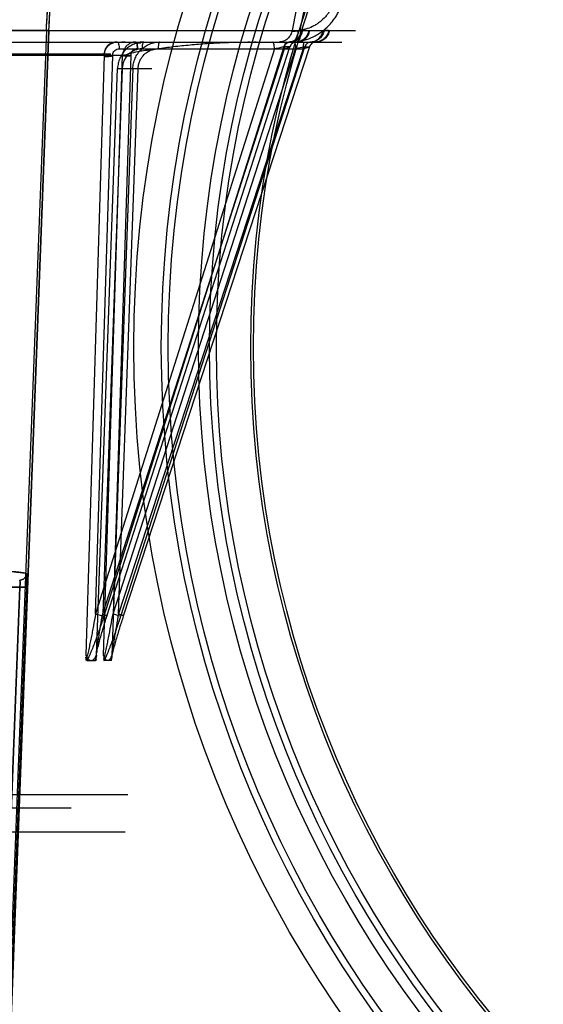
# Model space of a CAD drawing. Header units: millimetres. Extents: x 0 to 297, y 0 to 210.
# Tile 192 of 256: x 56.807 to 57.074, y 159.485 to 159.987. Entities that reach past the tile are written whole.
import ezdxf

# ---------------------------------------------------------------- set-up
doc = ezdxf.new("R2010")
doc.units = ezdxf.units.MM
doc.header["$LTSCALE"] = 16.335
doc.layers.get('0').update_dxf_attribs({"linetype": 'CONTINUOUS'})
for name, color, linetype in [('AXES_REF', 7, 'CONTINUOUS'), ('INTFCLR_1', 7, 'CONTINUOUS'), ('INTFCLR_144815', 7, 'CONTINUOUS'), ('INTFCLR_72935', 7, 'CONTINUOUS')]:
    doc.layers.add(name, color=color, linetype=linetype)

msp = doc.modelspace()

# ---------------------------------------------------------------- linework, layer by layer
at = {"color": 7, "linetype": 'Continuous'}
for centre, radius in [((57.4637311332, 154.7114782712), 6.787079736), ((57.4637311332, 154.7114782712), 6.7865), ((57.4637311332, 154.7114782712), 6.743039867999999), ((57.4637311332, 159.8200782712), 0.5985), ((57.4637311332, 159.8200782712), 0.5845), ((57.4637311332, 159.8200782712), 0.5656), ((57.4637311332, 159.8200782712), 0.56), ((57.4637311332, 159.8200782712), 0.5565), ((57.4637311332, 159.8200782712), 0.539), ((57.4637311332, 159.8200782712), 0.5376)]:
    msp.add_circle(centre, radius, dxfattribs=at)
at = {"color": 9, "linetype": 'Continuous'}
msp.add_circle((57.4637311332, 159.8200782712), 0.581, dxfattribs=at)
at = {"color": 7, "linetype": 'Continuous'}
msp.add_arc((57.4637311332, 154.7114782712), 6.72, 278.2771290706, 261.7228709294, dxfattribs=at)
at = {"layer": 'AXES_REF', "color": 9, "linetype": 'Continuous'}
msp.add_circle((57.4637311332, 154.7114782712), 6.191158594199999, dxfattribs=at)
at = {"layer": 'INTFCLR_1', "color": 6, "linetype": 'Continuous'}
for p, q in [((55.9771192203, 159.9813643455), (56.82195163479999, 159.9813643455)), ((56.8207189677, 159.9814303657), (56.7843875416, 159.0304918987)), ((56.8219516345, 159.9813643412), (56.78562183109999, 159.0304683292)), ((56.82195127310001, 159.9813548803), (56.8207193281, 159.9814397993))]:
    msp.add_line(p, q, dxfattribs=at)
at = {"layer": 'INTFCLR_1', "color": 9, "linetype": 'Continuous'}
for p, q in [((56.8072446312, 159.6979249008), (56.7894669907, 159.6979249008)), ((56.8072446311, 159.6979248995), (56.79947692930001, 159.4948037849)), ((56.810738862, 159.6977912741), (56.8029710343, 159.4946701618)), ((56.810738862, 159.6977912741), (56.8072446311, 159.6979248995))]:
    msp.add_line(p, q, dxfattribs=at)
at = {"layer": 'INTFCLR_1', "color": 6, "linetype": 'Continuous'}
for radius, start, end in [(0.4221840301, 356.0547102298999, 0.4697326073), (0.423418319, 356.0559919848, 0.4697326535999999)]:
    msp.add_arc((56.3995354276, 160.0104782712), radius, start, end, dxfattribs=at)
msp.add_open_spline([(56.79280614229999, 159.7064851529), (56.7939335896, 159.7064223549), (56.7961102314, 159.7062952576), (56.79927656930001, 159.7060881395), (56.8022200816, 159.7058689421), (56.8048975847, 159.7056350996), (56.80722689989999, 159.7053889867), (56.80910771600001, 159.7051289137), (56.810203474, 159.704920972), (56.8106503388, 159.7047902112)], degree=3, knots=[0, 0, 0, 0, 0.1888198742, 0.3645867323, 0.5305926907, 0.6823681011, 0.814025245, 0.9221434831, 1, 1, 1, 1], dxfattribs=at)
at = {"layer": 'INTFCLR_1', "color": 9, "linetype": 'Continuous'}
for points, knots in [([(56.8071591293, 159.7014275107), (56.8078078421, 159.701428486), (56.8089478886, 159.7017633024), (56.81024544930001, 159.7030118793), (56.8106229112, 159.7041401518), (56.8106507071, 159.7047901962)], [0, 0, 0, 0, 0.3677585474, 0.6311502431, 1, 1, 1, 1]), ([(56.8106507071, 159.7047901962), (56.81070537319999, 159.7047741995), (56.8107367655, 159.7045243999), (56.810796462, 159.7041625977), (56.8108205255, 159.7034892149), (56.81083724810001, 159.7027323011), (56.8108374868, 159.7018910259), (56.81082568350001, 159.7007062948), (56.8107930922, 159.6993284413), (56.8107560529, 159.698240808), (56.8107388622, 159.6977912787)], [0, 0, 0, 0, 0.0243362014, 0.083680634, 0.1766809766, 0.3011668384, 0.4113712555, 0.53498631, 0.8077929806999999, 1, 1, 1, 1]), ([(56.8071591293, 159.7014275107), (56.80726269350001, 159.7014122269), (56.80730659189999, 159.7009178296), (56.8073613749, 159.7002969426), (56.8073250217, 159.6991670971), (56.8072783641, 159.6983659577), (56.8072446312, 159.6979249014)], [0, 0, 0, 0, 0.0888639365, 0.3052811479, 0.6245104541, 1, 1, 1, 1])]:
    msp.add_open_spline(points, degree=3, knots=knots, dxfattribs=at)
at = {"layer": 'INTFCLR_144815', "color": 9, "linetype": 'Continuous'}
for p, q in [((56.9487767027, 159.9964783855), (56.9457561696, 159.981383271)), ((56.9499486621, 159.9815211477), (56.9533822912, 159.998629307)), ((56.7979359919, 159.9813819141), (56.9780406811, 159.98138323)), ((56.9488053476, 159.9812215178), (56.949947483, 159.9815207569)), ((56.9511889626, 159.9813805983), (56.9532764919, 159.9813805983)), ((56.9643822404, 159.9813805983), (56.9628130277, 159.9813805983)), ((55.8165165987, 159.9754782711), (56.9711268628, 159.9754782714)), ((56.94539120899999, 159.9754782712), (56.948331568, 159.9756616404)), ((56.9478091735, 159.975477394), (56.9457738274, 159.9754775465)), ((56.9481734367, 159.9754782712), (56.9478574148, 159.9754774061)), ((56.954846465, 159.9754782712), (56.9553868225, 159.9754774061)), ((56.9554274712, 159.975477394), (56.9570056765, 159.9754775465)), ((56.9578209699, 159.9754774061), (56.9580226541, 159.9754782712)), ((56.9367663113, 159.9720088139), (56.84575716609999, 159.684202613)), ((56.8493872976, 159.684202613), (56.94186511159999, 159.9720088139)), ((56.9416455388, 159.9730850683), (56.8499557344, 159.6831263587)), ((56.85153934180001, 159.6831263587), (56.9447087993, 159.9730850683)), ((56.8546394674, 159.684202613), (56.9475510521, 159.9720088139)), ((56.9514740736, 159.9720088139), (56.8574324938, 159.684202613)), ((56.8578143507, 159.972008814), (56.9514740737, 159.972008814)), ((56.8586620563, 159.6831263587), (56.95226852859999, 159.9730850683)), ((56.954625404, 159.9730850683), (56.8598804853, 159.6831263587)), ((56.9447087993, 159.9730850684), (56.9416455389, 159.9730850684)), ((56.9522479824, 159.9730854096), (56.9475510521, 159.972008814)), ((56.9514740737, 159.972008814), (56.95464395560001, 159.9730854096)), ((56.95226852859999, 159.9730850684), (56.954625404, 159.9730850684)), ((55.9454789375, 159.9694596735), (56.8535919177, 159.9694596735)), ((56.7322593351, 159.9687225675), (56.859531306, 159.9687225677)), ((56.8501364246, 159.9687225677), (56.8407641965, 159.6632337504)), ((56.84575716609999, 159.6842026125), (56.8544775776, 159.9686309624)), ((56.8497888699, 159.6632337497), (56.859531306, 159.9687225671)), ((56.86370567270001, 159.9686309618), (56.8546394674, 159.6842026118)), ((56.84629174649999, 159.663233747), (56.8569710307, 159.9619668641)), ((56.8593176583, 159.9618752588), (56.84938729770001, 159.6842026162)), ((56.8647339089, 159.9619668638), (56.8540417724, 159.6632337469)), ((56.8569710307, 159.961966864), (56.87434306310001, 159.9619668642)), ((56.8593176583, 159.9618752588), (56.8569710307, 159.9619668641)), ((56.85743249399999, 159.6842026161), (56.8673736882, 159.9618752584)), ((56.8673736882, 159.9618752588), (56.8646632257, 159.9619699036)), ((56.8546394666, 159.6842026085), (56.85866205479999, 159.6831263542)), ((55.9588002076, 159.5922982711), (56.8402706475, 159.5922982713)), ((55.96579914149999, 159.585420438), (56.8332717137, 159.5854204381))]:
    msp.add_line(p, q, dxfattribs=at)
at = {"layer": 'INTFCLR_144815', "color": 7, "linetype": 'Continuous'}
for p, q in [((56.8544775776, 159.9686309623), (56.8501364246, 159.9687225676)), ((56.859531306, 159.9687225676), (56.86370567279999, 159.9686309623))]:
    msp.add_line(p, q, dxfattribs=at)
at = {"layer": 'INTFCLR_144815', "color": 6, "linetype": 'Continuous'}
for p, q in [((56.8409569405, 159.6611474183), (56.8408919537, 159.6622253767)), ((56.8412788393, 159.6604782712), (56.8457772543, 159.6604782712)), ((56.8460908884, 159.6610326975), (56.84609007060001, 159.6610242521)), ((56.8460923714, 159.6610489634), (56.8460916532, 159.6610409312)), ((56.8460936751, 159.6610644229), (56.84609304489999, 159.6610567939)), ((56.8460948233, 159.6610791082), (56.8460942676, 159.6610718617)), ((56.8460958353, 159.6610930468), (56.8460953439, 159.6610861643)), ((56.846096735, 159.6611062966), (56.8460962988, 159.6610997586)), ((56.84609791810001, 159.6611249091), (56.846097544, 159.661118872)), ((56.8460985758, 159.6611365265), (56.8460982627, 159.6611307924)), ((56.8460991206, 159.661147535), (56.8460988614, 159.6611421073)), ((56.8462918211, 159.6632337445), (56.8461516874, 159.6620478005)), ((56.8497889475, 159.6632337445), (56.8498967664, 159.6620478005)), ((56.8499383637, 159.661118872), (56.8499405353, 159.6610791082)), ((56.8499409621, 159.6610718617), (56.8499414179, 159.6610644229)), ((56.8499419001, 159.6610567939), (56.84994241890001, 159.6610489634)), ((56.8499429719, 159.6610409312), (56.8499435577, 159.6610326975)), ((56.8499441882, 159.6610242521), (56.8499448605, 159.6610155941)), ((56.8499455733, 159.6610067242), (56.84994634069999, 159.6609976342)), ((56.8536459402, 159.6604782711), (56.85018485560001, 159.6604782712)), ((56.8538905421, 159.6610837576), (56.8538912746, 159.6610971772)), ((56.8538919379, 159.6611102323), (56.8538925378, 159.6611229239)), ((56.8538930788, 159.6611352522), (56.8538935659, 159.6611472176)), ((56.8538936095, 159.6611474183), (56.8539436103, 159.6622253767)), ((56.8402706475, 159.5922982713), (56.8622620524, 159.5922982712)), ((56.8607647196, 159.5731339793), (55.9383061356, 159.5731339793))]:
    msp.add_line(p, q, dxfattribs=at)
for points in [[(56.8409608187, 159.6610837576), (56.84095984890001, 159.6610971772), (56.84095897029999, 159.6611102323), (56.8409581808, 159.6611229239), (56.84095749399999, 159.6611352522), (56.8409569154, 159.6611472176)], [(56.8412788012, 159.6604781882), (56.8412616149, 159.6604788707), (56.8412449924, 159.660480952), (56.8412289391, 159.6604843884), (56.8412134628, 159.6604891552), (56.8411985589, 159.6604951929), (56.8411842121, 159.6605024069), (56.8411704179, 159.6605107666), (56.8411571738, 159.6605202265), (56.8411444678, 159.6605306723), (56.8411322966, 159.6605420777), (56.8411206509, 159.6605543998), (56.8411095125, 159.6605675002), (56.8410988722, 159.660581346), (56.841088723, 159.6605959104), (56.8410790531, 159.660611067), (56.8410698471, 159.6606267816), (56.8410611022, 159.6606430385), (56.8410528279, 159.6606597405), (56.8410450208, 159.6606768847), (56.8410376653, 159.6606944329), (56.8410307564, 159.6607122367), (56.8410242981, 159.6607302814), (56.841018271, 159.6607485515), (56.8410126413, 159.6607668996), (56.8410074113, 159.660785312), (56.8410025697, 159.6608037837), (56.840998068, 159.6608221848), (56.8409939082, 159.6608405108), (56.8409900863, 159.6608587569), (56.8409865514, 159.6608767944), (56.8409833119, 159.6608946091), (56.840980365, 159.6609122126), (56.84097764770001, 159.6609295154), (56.84097516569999, 159.6609465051), (56.8409729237, 159.6609631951), (56.8409708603, 159.6609795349), (56.8409689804, 159.6609955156), (56.8409672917, 159.6610111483), (56.8409657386, 159.6610264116), (56.84096432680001, 159.661041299), (56.8409630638, 159.6610558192), (56.8409618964, 159.6610699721)], [(56.8460891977, 159.6610155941), (56.8460882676, 159.6610067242), (56.8460872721, 159.6609976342), (56.8460862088, 159.6609883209), (56.8460850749, 159.6609787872), (56.8460838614, 159.6609690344), (56.84608256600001, 159.6609590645), (56.8460811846, 159.6609488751), (56.8460797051, 159.6609384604), (56.84607812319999, 159.660927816), (56.8460764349, 159.6609169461), (56.8460746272, 159.6609058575), (56.8460726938, 159.6608945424), (56.8460706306, 159.6608830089), (56.8460684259, 159.6608712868), (56.8460660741, 159.6608593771), (56.84606356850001, 159.66084728), (56.8460608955, 159.6608350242), (56.8460580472, 159.660822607), (56.8460550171, 159.6608100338), (56.8460517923, 159.6607973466), (56.8460483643, 159.6607845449), (56.8460447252, 159.6607716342), (56.84604086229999, 159.6607586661), (56.8460367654, 159.6607456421), (56.846032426, 159.6607325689), (56.846027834, 159.6607195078), (56.846022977, 159.6607064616), (56.8460178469, 159.6606934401), (56.8460124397, 159.6606805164), (56.84600674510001, 159.6606677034), (56.8460007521, 159.6606550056), (56.84599445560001, 159.6606424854), (56.8459878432, 159.6606301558), (56.845980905, 159.6606180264), (56.8459736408, 159.660606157), (56.8459660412, 159.6605945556), (56.8459580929, 159.6605832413), (56.8459497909, 159.660572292), (56.8459411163, 159.6605617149), (56.8459320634, 159.6605515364), (56.8459226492, 159.6605418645), (56.8459128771, 159.6605327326), (56.845902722, 159.6605241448), (56.84589215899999, 159.6605161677), (56.8458811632, 159.6605088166), (56.8458697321, 159.6605021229), (56.8458578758, 159.6604961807), (56.8458455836, 159.6604910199), (56.8458328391, 159.6604866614), (56.8458196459, 159.660483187), (56.845805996, 159.6604806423), (56.8457918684, 159.6604790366), (56.8457772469, 159.660478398)], [(56.8499372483, 159.661147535), (56.84993735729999, 159.6611421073), (56.8499375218, 159.6611365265), (56.8499377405, 159.6611307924), (56.8499380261, 159.6611249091)], [(56.8499471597, 159.6609883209), (56.8499480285, 159.6609787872), (56.8499489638, 159.6609690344)], [(56.8499499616, 159.6609590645), (56.8499510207, 159.6609488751), (56.8499521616, 159.6609384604), (56.84995338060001, 159.660927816), (56.8499546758, 159.6609169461), (56.84995607, 159.6609058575), (56.8499575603, 159.6608945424), (56.8499591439, 159.6608830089), (56.84996084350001, 159.6608712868), (56.8499626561, 159.6608593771), (56.8499645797, 159.66084728), (56.8499666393, 159.6608350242), (56.849968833, 159.660822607), (56.8499711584, 159.6608100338), (56.8499736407, 159.6607973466), (56.8499762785, 159.6607845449), (56.84997907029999, 159.6607716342), (56.84998204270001, 159.6607586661), (56.84998519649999, 159.6607456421), (56.8499885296, 159.6607325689), (56.8499920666, 159.6607195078), (56.84999581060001, 159.6607064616), (56.8499997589, 159.6606934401), (56.8500039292, 159.6606805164), (56.8500083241, 159.6606677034), (56.8500129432, 159.6606550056), (56.850017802, 159.6606424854), (56.85002290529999, 159.6606301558), (56.8500282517, 159.6606180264), (56.8500338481, 159.660606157), (56.85003969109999, 159.6605945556), (56.8500457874, 159.6605832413), (56.8500521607, 159.660572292), (56.8500588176, 159.6605617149), (56.8500657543, 159.6605515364), (56.8500729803, 159.6605418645), (56.8500804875, 159.6605327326), (56.8500882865, 159.6605241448), (56.8500964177, 159.6605161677), (56.8501048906, 159.6605088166), (56.8501136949, 159.6605021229), (56.8501228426, 159.6604961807), (56.8501323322, 159.6604910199), (56.8501421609, 159.6604866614), (56.8501523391, 159.660483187), (56.8501628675, 159.6604806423), (56.850173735, 159.6604790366), (56.8501849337, 159.660478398)], [(56.8536459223, 159.6604781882), (56.85365910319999, 159.6604788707), (56.8536718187, 159.660480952), (56.8536840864, 159.6604843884), (56.8536959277, 159.6604891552), (56.8537073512, 159.6604951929), (56.8537183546, 159.6605024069), (56.8537289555, 159.6605107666), (56.85373916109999, 159.6605202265), (56.8537489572, 159.6605306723), (56.8537583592, 159.6605420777), (56.853767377, 159.6605543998), (56.8537759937, 159.6605675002), (56.85378422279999, 159.660581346), (56.85379207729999, 159.6605959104), (56.8537995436, 159.660611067), (56.853806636, 159.6606267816), (56.8538133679, 159.6606430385), (56.8538197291, 159.6606597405), (56.8538257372, 159.6606768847), (56.8538314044, 159.6606944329), (56.85383671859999, 159.6607122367), (56.8538416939, 159.6607302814), (56.8538463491, 159.6607485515), (56.8538506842, 159.6607668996), (56.8538547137, 159.660785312), (56.8538584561, 159.6608037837), (56.8538619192, 159.6608221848), (56.8538651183, 159.6608405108), (56.8538680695, 159.6608587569), (56.8538707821, 159.6608767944), (56.8538732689, 159.6608946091), (56.85387554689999, 159.6609122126), (56.8538776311, 159.6609295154), (56.85387953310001, 159.6609465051), (56.8538812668, 159.6609631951), (56.85388284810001, 159.6609795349), (56.8538842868, 159.6609955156), (56.8538855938, 159.6610111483), (56.8538867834, 159.6610264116), (56.85388786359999, 159.661041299), (56.8538888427, 159.6610558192), (56.8538897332, 159.6610699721)]]:
    msp.add_lwpolyline(points, dxfattribs=at)
at = {"layer": 'INTFCLR_144815', "color": 9, "linetype": 'Continuous'}
for points, knots in [([(56.948331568, 159.9756616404), (56.9491372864, 159.9757598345), (56.9507395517, 159.9760345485), (56.9538766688, 159.9768856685), (56.9565126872, 159.9780169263), (56.9586438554, 159.9792319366), (56.9600446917, 159.9801167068), (56.962394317, 159.9818319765), (56.9648195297, 159.9841502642), (56.9669250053, 159.9867576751), (56.9688141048, 159.9895531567), (56.9701532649, 159.9922035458), (56.971054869, 159.9945734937), (56.9715901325, 159.9961800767), (56.9723470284, 159.9990338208), (56.97268722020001, 160.0015525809), (56.9727708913, 160.0032339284)], [0, 0, 0, 0, 0.06096940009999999, 0.1218725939, 0.2439126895, 0.2749194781, 0.3061305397, 0.3683174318, 0.4931992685, 0.5566512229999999, 0.6198066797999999, 0.7463947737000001, 0.778407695, 0.8102573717, 0.8735491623, 1, 1, 1, 1]), ([(56.9685686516, 160.0021999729), (56.9684890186, 160.0009375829), (56.9682084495, 159.9990476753), (56.9675261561, 159.996599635), (56.9666418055, 159.994210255), (56.96546252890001, 159.9919383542), (56.9640170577, 159.9898424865), (56.96241056, 159.9878868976), (56.96056716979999, 159.9861487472), (56.9585332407, 159.9846796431), (56.9564038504, 159.9834113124), (56.9541247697, 159.9824395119), (56.95176002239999, 159.9818004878), (56.9505537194, 159.9815944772), (56.9499474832, 159.9815207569)], [0, 0, 0, 0, 0.12603581, 0.1892176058, 0.2530149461, 0.3796551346, 0.4428939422, 0.5064559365, 0.6315902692, 0.6938919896, 0.7561855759, 0.8782950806, 0.9391490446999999, 1, 1, 1, 1]), ([(56.9457564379, 159.9813832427), (56.945639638, 159.9806022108), (56.9452647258, 159.9794283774), (56.94439601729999, 159.9780521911), (56.943550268, 159.9771296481), (56.94255791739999, 159.976386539), (56.94114618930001, 159.9756933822), (56.93997974, 159.9754782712), (56.93922853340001, 159.9754782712)], [0, 0, 0, 0, 0.247765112, 0.3777623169, 0.5086293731, 0.6381353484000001, 0.7643171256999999, 1, 1, 1, 1]), ([(56.95063152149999, 159.9813832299), (56.95051360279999, 159.9806016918), (56.9500067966, 159.979025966), (56.9484896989, 159.9770513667), (56.94639103, 159.9757665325), (56.9448029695, 159.9754782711), (56.9440452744, 159.9754782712)], [0, 0, 0, 0, 0.2473359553, 0.5073333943, 0.762893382, 1, 1, 1, 1]), ([(56.94474591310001, 159.975477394), (56.9454932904, 159.9754949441), (56.9470510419, 159.9758111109), (56.9490987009, 159.9771044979), (56.9505770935, 159.9790585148), (56.9510726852, 159.9806103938), (56.9511889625, 159.9813805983)], [0, 0, 0, 0, 0.2374611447, 0.4928806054, 0.7525812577, 1, 1, 1, 1]), ([(56.9457564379, 159.9813832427), (56.9455918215, 159.9813149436), (56.945055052, 159.9810746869), (56.9461242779, 159.9808748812), (56.94705784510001, 159.9810530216), (56.9481804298, 159.9811366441), (56.948805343, 159.9812215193)], [0, 0, 0, 0, 0.131462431, 0.2356474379, 0.5348131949, 1, 1, 1, 1]), ([(56.9488053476, 159.9812215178), (56.94873805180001, 159.9804777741), (56.9484932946, 159.979051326), (56.9477671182, 159.9771914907), (56.9467430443, 159.975855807), (56.94579529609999, 159.9754782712), (56.94539120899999, 159.9754782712)], [0, 0, 0, 0, 0.3128997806, 0.6023182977, 0.8306885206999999, 1, 1, 1, 1]), ([(56.9542892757, 159.9813805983), (56.9541722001, 159.9806100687), (56.9536728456, 159.9790567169), (56.9521848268, 159.9771027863), (56.9501257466, 159.9758106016), (56.9485606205, 159.9754949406), (56.9478091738, 159.975477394)], [0, 0, 0, 0, 0.2468099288, 0.5062763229, 0.7619689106, 1, 1, 1, 1]), ([(56.9481734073, 159.9754782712), (56.9489366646, 159.9754782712), (56.9505347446, 159.9757658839), (56.95264887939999, 159.9770490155), (56.954178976, 159.9790234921), (56.9546907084, 159.9806012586), (56.954809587, 159.9813832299)], [0, 0, 0, 0, 0.2378777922, 0.4938117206, 0.7534896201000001, 1, 1, 1, 1]), ([(56.9499474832, 159.9815207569), (56.9499897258, 159.9807742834), (56.9499766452, 159.9793168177), (56.9497697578, 159.9774009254), (56.9490335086, 159.9756546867), (56.948331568, 159.9756616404)], [0, 0, 0, 0, 0.3541918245, 0.6674541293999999, 1, 1, 1, 1]), ([(56.9548464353, 159.9754782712), (56.9556186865, 159.9754782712), (56.9572329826, 159.9757648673), (56.95937205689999, 159.9770452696), (56.96092315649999, 159.9790194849), (56.961442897, 159.9806005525), (56.9615633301, 159.9813832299)], [0, 0, 0, 0, 0.2391081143, 0.4956418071, 0.7548115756, 1, 1, 1, 1]), ([(56.9619968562, 159.9813805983), (56.96187812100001, 159.980609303), (56.9613700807, 159.9790523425), (56.9598589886, 159.9770985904), (56.9577721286, 159.9758093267), (56.95618893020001, 159.9754949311), (56.95542747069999, 159.975477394)], [0, 0, 0, 0, 0.2453238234, 0.5042068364, 0.7605609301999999, 1, 1, 1, 1]), ([(56.9643822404, 159.9813805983), (56.9642628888, 159.9806090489), (56.96375192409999, 159.9790509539), (56.9622334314, 159.977097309), (56.9601378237, 159.9758089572), (56.9585489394, 159.9754949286), (56.9577843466, 159.975477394)], [0, 0, 0, 0, 0.2448636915, 0.5035720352, 0.7601332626, 1, 1, 1, 1]), ([(56.9647779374, 159.9813832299), (56.964656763, 159.9806002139), (56.9641331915, 159.9790175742), (56.9625720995, 159.9770435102), (56.9604211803, 159.9757643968), (56.9587991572, 159.9754782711), (56.9580226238, 159.9754782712)], [0, 0, 0, 0, 0.2445646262, 0.5034961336, 0.7603132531, 1, 1, 1, 1]), ([(56.8567910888, 159.9754782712), (56.8572058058, 159.9754782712), (56.8577397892, 159.9738655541), (56.8578122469, 159.9728333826), (56.8578143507, 159.972008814)], [0, 0, 0, 0, 0.3346412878, 1, 1, 1, 1]), ([(56.8704029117, 159.9754782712), (56.8695464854, 159.9754782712), (56.86825614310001, 159.9753485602), (56.8665883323, 159.9749231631), (56.8649644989, 159.9743324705), (56.8634300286, 159.9734992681), (56.862037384, 159.9724553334), (56.8607417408, 159.9712726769), (56.8596173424, 159.9699018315), (56.8587001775, 159.9683914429), (56.8581175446, 159.9671913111), (56.85764762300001, 159.9659404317), (56.85717555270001, 159.9642117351), (56.8570026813, 159.9628658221), (56.8569710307, 159.961966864)], [0, 0, 0, 0, 0.1221239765, 0.1833231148, 0.2451474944, 0.368174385, 0.4304444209, 0.4930212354, 0.6180007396, 0.6814780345, 0.7447153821, 0.8079506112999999, 0.8717316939, 1, 1, 1, 1]), ([(56.8647339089, 159.9619668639), (56.8647498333, 159.9624170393), (56.8648240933, 159.9633162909), (56.8650616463, 159.9646456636), (56.8654213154, 159.9659411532), (56.8658992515, 159.9671920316), (56.8664922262, 159.968392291), (56.86742650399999, 159.9699039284), (56.8685715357, 159.9712745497), (56.8698894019, 159.9724560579), (56.8713083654, 159.9735006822), (56.8728705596, 159.9743332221), (56.8745226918, 159.9749233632), (56.8762213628, 159.9753487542), (56.877534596, 159.9754782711), (56.87840660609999, 159.9754782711)], [0, 0, 0, 0, 0.0636522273, 0.1272786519, 0.1905553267, 0.2533514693, 0.3162261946, 0.3794300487, 0.5041732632, 0.5667937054, 0.6292153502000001, 0.7528420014, 0.8150931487, 0.8767798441, 1, 1, 1, 1]), ([(56.8704029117, 159.9754782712), (56.8699881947, 159.9754782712), (56.8696308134, 159.9743880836), (56.86942961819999, 159.973293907), (56.86938074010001, 159.9724361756), (56.8693796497, 159.972008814)], [0, 0, 0, 0, 0.3341424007, 0.6556686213, 1, 1, 1, 1]), ([(56.87840660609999, 159.9754782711), (56.87828083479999, 159.9754782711), (56.8779919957, 159.975090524), (56.87772156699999, 159.9739625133), (56.8776209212, 159.9728308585), (56.8776193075, 159.972008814)], [0, 0, 0, 0, 0.1031172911, 0.3260215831, 1, 1, 1, 1]), ([(56.9367663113, 159.972008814), (56.9367652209, 159.9724361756), (56.9366932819, 159.9734428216), (56.936528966, 159.9745759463), (56.9360074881, 159.9754782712), (56.9357430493, 159.9754782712)], [0, 0, 0, 0, 0.3421774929, 0.7882712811, 1, 1, 1, 1]), ([(56.9446937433, 159.9754773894), (56.9443822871, 159.9754700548), (56.9437125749, 159.9753525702), (56.942481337, 159.9747037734), (56.9418314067, 159.9737566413), (56.941619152, 159.9730854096)], [0, 0, 0, 0, 0.2270647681, 0.4869025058, 1, 1, 1, 1]), ([(56.9416455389, 159.9730850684), (56.9418559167, 159.9737450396), (56.9426754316, 159.9749628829), (56.9440680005, 159.9754615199), (56.94474591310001, 159.975477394)], [0, 0, 0, 0, 0.5053227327, 1, 1, 1, 1]), ([(56.9428883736, 159.9754782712), (56.9424736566, 159.9754782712), (56.94211627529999, 159.9743880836), (56.9419150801, 159.973293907), (56.941866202, 159.9724361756), (56.94186511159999, 159.972008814)], [0, 0, 0, 0, 0.3341423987, 0.6556686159, 1, 1, 1, 1]), ([(56.9478091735, 159.975477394), (56.947131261, 159.9754615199), (56.945738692, 159.9749628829), (56.9449191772, 159.9737450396), (56.9447087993, 159.9730850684)], [0, 0, 0, 0, 0.4946772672, 1, 1, 1, 1]), ([(56.94785744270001, 159.9754773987), (56.94717494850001, 159.9754615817), (56.9457754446, 159.9749661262), (56.9449456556, 159.9737465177), (56.94473322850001, 159.9730854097)], [0, 0, 0, 0, 0.49574424, 1, 1, 1, 1]), ([(56.9467637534, 159.9754782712), (56.9468895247, 159.9754782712), (56.9471785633, 159.9750902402), (56.9473524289, 159.9743591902), (56.9475212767, 159.9732549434), (56.9475502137, 159.9724358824), (56.9475510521, 159.972008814)], [0, 0, 0, 0, 0.1030238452, 0.3257261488, 0.6501721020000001, 1, 1, 1, 1]), ([(56.9514740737, 159.972008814), (56.95147491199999, 159.9724358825), (56.9515267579, 159.9734512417), (56.9516635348, 159.9744908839), (56.9520250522, 159.9754782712), (56.9522613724, 159.9754782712)], [0, 0, 0, 0, 0.3517099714, 0.8053801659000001, 1, 1, 1, 1]), ([(56.9553868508, 159.9754773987), (56.9547015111, 159.9754615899), (56.9532977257, 159.9749679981), (56.9524616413, 159.9737472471), (56.9522479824, 159.9730854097)], [0, 0, 0, 0, 0.4963981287, 1, 1, 1, 1]), ([(56.9554274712, 159.975477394), (56.9547381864, 159.9754615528), (56.9533285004, 159.9749703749), (56.95248382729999, 159.973747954), (56.95226852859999, 159.9730850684)], [0, 0, 0, 0, 0.4972931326, 1, 1, 1, 1]), ([(56.95782099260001, 159.9754773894), (56.95749945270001, 159.9754700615), (56.9568102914, 159.9753532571), (56.9555460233, 159.9747115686), (56.9548650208, 159.9737619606), (56.95464395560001, 159.9730854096)], [0, 0, 0, 0, 0.2298617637, 0.4913162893, 1, 1, 1, 1]), ([(56.8544775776, 159.9686309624), (56.8544672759, 159.9687907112), (56.8544933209, 159.9693224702), (56.8547193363, 159.9702572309), (56.85566958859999, 159.9715968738), (56.8569975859, 159.9720616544), (56.8578143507, 159.972008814)], [0, 0, 0, 0, 0.0907795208, 0.3008562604, 0.5358557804, 1, 1, 1, 1]), ([(56.8693796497, 159.972008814), (56.868738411, 159.972008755), (56.8674481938, 159.9718790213), (56.8655902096, 159.9713032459), (56.86386864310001, 159.9703671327), (56.862352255, 159.9691079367), (56.8610910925, 159.9675688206), (56.8601346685, 159.9658102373), (56.8595140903, 159.9638895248), (56.8593418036, 159.9625494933), (56.8593176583, 159.9618752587)], [0, 0, 0, 0, 0.1220726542, 0.2449207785, 0.3679640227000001, 0.4927256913, 0.6178087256, 0.7445231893, 0.8715636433, 1, 1, 1, 1]), ([(56.8671076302, 159.972008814), (56.8668917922, 159.9720225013), (56.8662481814, 159.9720030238), (56.86521693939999, 159.971647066), (56.8640218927, 159.9705749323), (56.8636584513, 159.9693587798), (56.86370567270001, 159.9686309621)], [0, 0, 0, 0, 0.120950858, 0.3579856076, 0.5921087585, 1, 1, 1, 1]), ([(56.8673736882, 159.9618752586), (56.8673857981, 159.9622128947), (56.8674692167, 159.9632215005), (56.8678440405, 159.9648673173), (56.8687816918, 159.9670176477), (56.8702042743, 159.9689000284), (56.8720079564, 159.9703687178), (56.87376126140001, 159.9713043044), (56.8756529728, 159.9718792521), (56.8769661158, 159.9720087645), (56.8776193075, 159.972008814)], [0, 0, 0, 0, 0.0637506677, 0.1907096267, 0.3164256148, 0.5041777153, 0.6291915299, 0.7529015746, 0.8767470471, 1, 1, 1, 1]), ([(56.9367663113, 159.972008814), (56.93727496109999, 159.9721554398), (56.93826843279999, 159.9724268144), (56.9398801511, 159.9727918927), (56.94098895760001, 159.9730857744), (56.941619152, 159.9730854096)], [0, 0, 0, 0, 0.3191995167, 0.6199993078, 1, 1, 1, 1]), ([(56.94473322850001, 159.9730854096), (56.9447694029, 159.9730853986), (56.9448779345, 159.973087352), (56.944752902, 159.9729506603), (56.9445701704, 159.9728987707), (56.9442358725, 159.9727470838), (56.9437852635, 159.9725973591), (56.9429814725, 159.9723320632), (56.9423281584, 159.9721419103), (56.94186511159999, 159.972008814)], [0, 0, 0, 0, 0.0330518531, 0.05555442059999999, 0.1207857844, 0.2291629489, 0.3773675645, 0.5597925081, 1, 1, 1, 1]), ([(56.84575716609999, 159.684202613), (56.84540628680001, 159.6821710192), (56.8448639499, 159.6791282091), (56.8441062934, 159.675086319), (56.8435214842, 159.6720806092), (56.8429181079, 159.6691102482), (56.8423918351, 159.6666656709), (56.8419542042, 159.6647502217), (56.841537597, 159.6630698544), (56.8412316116, 159.6618622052), (56.8409569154, 159.6611472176)], [0, 0, 0, 0, 0.2624979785, 0.3935142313, 0.5235851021, 0.652368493, 0.7794193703, 0.8419805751, 0.9024782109, 1, 1, 1, 1]), ([(56.8499557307, 159.6831263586), (56.8493149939, 159.6811001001), (56.8483224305, 159.6780677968), (56.846933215, 159.6740497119), (56.8458557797, 159.6710562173), (56.8447389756, 159.6680959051), (56.84376318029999, 159.6656616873), (56.842944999, 159.6637554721), (56.8422167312, 159.6621746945), (56.8416643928, 159.6610803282), (56.8412788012, 159.6604781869)], [0, 0, 0, 0, 0.2625113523, 0.3940858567, 0.525156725, 0.655496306, 0.7848950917, 0.8490867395, 0.9116763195, 1, 1, 1, 1]), ([(56.8499557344, 159.6831263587), (56.8493948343, 159.6831114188), (56.8484014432, 159.6834098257), (56.8470107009, 159.6837799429), (56.8461676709, 159.6840596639), (56.84575716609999, 159.684202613)], [0, 0, 0, 0, 0.387722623, 0.6996320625, 1, 1, 1, 1]), ([(56.845777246, 159.6604783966), (56.84577383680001, 159.6615734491), (56.8460826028, 159.6631408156), (56.8465942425, 159.6656654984), (56.8471783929, 159.6681097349), (56.848211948, 159.6720866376), (56.8496501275, 159.6771079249), (56.8508932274, 159.6811155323), (56.8515393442, 159.6831263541)], [0, 0, 0, 0, 0.1403587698, 0.2025427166, 0.3306597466, 0.4622052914, 0.7292849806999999, 1, 1, 1, 1]), ([(56.8460991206, 159.661147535), (56.8460612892, 159.662342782), (56.8462899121, 159.6640154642), (56.8465970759, 159.6666572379), (56.8469354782, 159.6691095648), (56.8475223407, 159.673099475), (56.8483317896, 159.6781400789), (56.8490271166, 159.6821770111), (56.8493872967, 159.6842026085)], [0, 0, 0, 0, 0.1539709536, 0.2158083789, 0.3427355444, 0.4725737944, 0.7351034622, 1, 1, 1, 1]), ([(56.8493872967, 159.6842026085), (56.8495744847, 159.6841373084), (56.8499425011, 159.6840046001), (56.8505256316, 159.6837875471), (56.8511084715, 159.6835286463), (56.8514473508, 159.6833943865), (56.851777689, 159.6831425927), (56.8515928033, 159.6831249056), (56.8515393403, 159.6831263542)], [0, 0, 0, 0, 0.2193660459, 0.4303714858, 0.7003164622, 0.8757468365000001, 0.9408211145, 1, 1, 1, 1]), ([(56.8499372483, 159.661147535), (56.8503328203, 159.6623131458), (56.850689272, 159.6640015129), (56.8512832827, 159.6666521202), (56.8517927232, 159.6691045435), (56.8525918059, 159.6730908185), (56.8535492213, 159.6781288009), (56.8542811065, 159.6821735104), (56.8546394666, 159.6842026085)], [0, 0, 0, 0, 0.1568931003, 0.219136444, 0.3463863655, 0.4760847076, 0.737365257, 1, 1, 1, 1]), ([(56.8501849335, 159.6604783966), (56.8507807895, 159.6615192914), (56.8514533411, 159.6631025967), (56.8525063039, 159.6656498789), (56.8534508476, 159.6680923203), (56.8549182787, 159.6720576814), (56.8566718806, 159.6770695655), (56.8580090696, 159.6811036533), (56.8586620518, 159.6831263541)], [0, 0, 0, 0, 0.1486760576, 0.2123721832, 0.3418561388, 0.4731908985, 0.7365222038, 1, 1, 1, 1]), ([(56.8598804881, 159.6831263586), (56.8592223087, 159.6811120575), (56.8582603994, 159.6780901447), (56.8570352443, 159.6740610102), (56.856158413, 159.6710701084), (56.8553313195, 159.668115), (56.8546935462, 159.6656781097), (56.8542345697, 159.6637670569), (56.85389894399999, 159.6622056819), (56.8536950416, 159.6611132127), (56.8536459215, 159.6604781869)], [0, 0, 0, 0, 0.2703740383, 0.404600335, 0.5373063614, 0.6680337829, 0.7961096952, 0.8586947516, 0.9187358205, 1, 1, 1, 1]), ([(56.8574324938, 159.684202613), (56.85706635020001, 159.6821745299), (56.8565303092, 159.6791347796), (56.8558454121, 159.6750896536), (56.8553529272, 159.6720846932), (56.8548856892, 159.669115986), (56.8545235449, 159.6666703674), (56.8542587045, 159.6647540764), (56.8540533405, 159.6630816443), (56.85390788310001, 159.6618845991), (56.8538935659, 159.6611472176)], [0, 0, 0, 0, 0.26497379, 0.3968563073, 0.5274972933, 0.6564868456, 0.7832435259, 0.845380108, 0.9051742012, 1, 1, 1, 1]), ([(56.8598804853, 159.6831263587), (56.8599099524, 159.6831253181), (56.8599960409, 159.6831191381), (56.8599066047, 159.6832459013), (56.8597407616, 159.6832993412), (56.859448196, 159.6834564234), (56.8590430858, 159.683613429), (56.8583601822, 159.6838804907), (56.8578119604, 159.6840727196), (56.8574324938, 159.684202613)], [0, 0, 0, 0, 0.0309710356, 0.0521817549, 0.1181467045, 0.2317532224, 0.3891560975, 0.5787101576, 1, 1, 1, 1])]:
    msp.add_open_spline(points, degree=3, knots=knots, dxfattribs=at)
at = {"layer": 'INTFCLR_144815', "color": 7, "linetype": 'Continuous'}
for points, knots in [([(56.8567910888, 159.9754782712), (56.85636923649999, 159.9755057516), (56.85552042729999, 159.9754773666), (56.8542899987, 159.9751783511), (56.853150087, 159.9746395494), (56.8521478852, 159.9738839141), (56.851314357, 159.9729405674), (56.8503696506, 159.9712993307), (56.85006772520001, 159.9697758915), (56.8501364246, 159.9687225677)], [0, 0, 0, 0, 0.1186604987, 0.2364817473, 0.3530587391, 0.4700894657, 0.5864541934, 0.7037147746, 1, 1, 1, 1]), ([(56.8501364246, 159.9687225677), (56.8501555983, 159.9693234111), (56.85034262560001, 159.970523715), (56.8510544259, 159.9721916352), (56.8521427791, 159.9736015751), (56.853521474, 159.9746628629), (56.8550965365, 159.9753262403), (56.8562261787, 159.9754782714), (56.8567910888, 159.9754782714)], [0, 0, 0, 0, 0.1724363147, 0.3443111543, 0.5149907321, 0.6776188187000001, 0.8379587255, 1, 1, 1, 1]), ([(56.8671076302, 159.972008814), (56.8671072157, 159.9722199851), (56.8670870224, 159.9726454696), (56.86709307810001, 159.9731864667), (56.8669679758, 159.9735970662), (56.8669406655, 159.9739285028), (56.86722781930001, 159.9743842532), (56.8666447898, 159.9745387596), (56.86638752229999, 159.9746572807), (56.8662120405, 159.9746937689), (56.8662246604, 159.9748602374), (56.8665318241, 159.9748592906), (56.8669209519, 159.9749509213), (56.8676760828, 159.9749882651), (56.8702987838, 159.9752011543), (56.8632506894, 159.9752717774), (56.8551639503, 159.9754503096), (56.877798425, 159.9754063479), (56.8938176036, 159.9754696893), (56.904477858, 159.9754678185), (56.930217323, 159.9754782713), (56.9266528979, 159.9754782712)], [0, 0, 0, 0, 0.0076222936, 0.0154188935, 0.0193245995, 0.0229919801, 0.0274414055, 0.0348329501, 0.0373916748, 0.0391432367, 0.0399598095, 0.04240296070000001, 0.0477427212, 0.0557929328, 0.0704560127, 0.1193011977, 0.1868596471, 0.3159048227, 0.5903136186, 0.8713410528, 1, 1, 1, 1]), ([(56.8595313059, 159.968722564), (56.86081248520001, 159.9689428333), (56.8633509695, 159.9697187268), (56.8672036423, 159.970728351), (56.8712053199, 159.9712387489), (56.8752067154, 159.9718463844), (56.8792722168, 159.9723953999), (56.88479091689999, 159.9731099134), (56.89181229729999, 159.9738858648), (56.90036130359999, 159.9746458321), (56.9075830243, 159.9750861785), (56.9134146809, 159.9753277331), (56.91929182, 159.9754831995), (56.9237069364, 159.9755060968), (56.9266528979, 159.9754782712)], [0, 0, 0, 0, 0.0576705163, 0.1174218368, 0.1765000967, 0.2363686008, 0.2970295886, 0.3584716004, 0.4832405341, 0.6103802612, 0.7391897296, 0.8041660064, 0.8693032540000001, 1, 1, 1, 1]), ([(56.8663203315, 159.9754782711), (56.8656890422, 159.9754782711), (56.864401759, 159.9752920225), (56.8626332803, 159.974471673), (56.8611688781, 159.9731820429), (56.8599442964, 159.9712844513), (56.8595628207, 159.9696816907), (56.859531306, 159.9687225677)], [0, 0, 0, 0, 0.179583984, 0.3640818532, 0.5470896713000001, 0.7270093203, 1, 1, 1, 1]), ([(56.8663203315, 159.9754782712), (56.8667056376, 159.9754782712), (56.866911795, 159.9742406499), (56.8670809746, 159.9732257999), (56.86710692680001, 159.9723671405), (56.8671076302, 159.972008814)], [0, 0, 0, 0, 0.3188590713, 0.7034672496, 1, 1, 1, 1]), ([(56.8501364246, 159.9687225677), (56.8502297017, 159.9687256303), (56.8502160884, 159.9683743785), (56.8502846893, 159.9678924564), (56.8509012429, 159.9681609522), (56.8513644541, 159.9680834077), (56.8518778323, 159.9681523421), (56.8524808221, 159.9681603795), (56.85314216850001, 159.9682504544), (56.853896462, 159.9681197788), (56.854228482, 159.9686150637), (56.8544775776, 159.9686309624)], [0, 0, 0, 0, 0.056654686, 0.1403001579, 0.2647967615, 0.3459669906, 0.4384790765, 0.5728655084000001, 0.7123152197, 0.8484780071, 1, 1, 1, 1]), ([(56.86370567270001, 159.9686309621), (56.8634540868, 159.9686152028), (56.8631182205, 159.9681221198), (56.8623633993, 159.9682449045), (56.8614605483, 159.9680990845), (56.8605012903, 159.9681414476), (56.8598742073, 159.9685404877), (56.8596314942, 159.9687267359), (56.8595313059, 159.968722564)], [0, 0, 0, 0, 0.1722199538, 0.3255408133, 0.4806634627, 0.8101806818, 0.9314922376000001, 1, 1, 1, 1]), ([(56.8407642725, 159.6632337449), (56.8409475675, 159.6628713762), (56.8414230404, 159.6620178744), (56.842231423, 159.6609129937), (56.8431555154, 159.6604754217), (56.8435280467, 159.6604782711)], [0, 0, 0, 0, 0.3006745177, 0.7241639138, 1, 1, 1, 1]), ([(56.8407642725, 159.6632337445), (56.8409475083, 159.6628713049), (56.8414231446, 159.6620178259), (56.8422315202, 159.6609129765), (56.8431555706, 159.6604754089), (56.8435280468, 159.6604782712)], [0, 0, 0, 0, 0.300702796, 0.7242035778, 1, 1, 1, 1]), ([(56.8435280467, 159.6604782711), (56.8439055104, 159.6604770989), (56.8448286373, 159.6609173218), (56.8456356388, 159.6620222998), (56.8461083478, 159.6628716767), (56.846291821, 159.6632337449)], [0, 0, 0, 0, 0.2795015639, 0.6994426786, 1, 1, 1, 1]), ([(56.8435280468, 159.6604782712), (56.8439054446, 159.6604770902), (56.8448284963, 159.6609172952), (56.84563564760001, 159.6620221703), (56.84610821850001, 159.6628716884), (56.8462918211, 159.6632337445)], [0, 0, 0, 0, 0.2794537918, 0.6994062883, 1, 1, 1, 1]), ([(56.8519153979, 159.6604782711), (56.8514016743, 159.660476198), (56.8504530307, 159.6615635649), (56.8500359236, 159.6626013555), (56.8497889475, 159.6632337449)], [0, 0, 0, 0, 0.4307506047, 1, 1, 1, 1]), ([(56.8540418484, 159.6632337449), (56.8539021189, 159.6628742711), (56.85346718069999, 159.6618646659), (56.8527074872, 159.6604703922), (56.8519153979, 159.6604782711)], [0, 0, 0, 0, 0.3274531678, 1, 1, 1, 1]), ([(56.8540418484, 159.6632337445), (56.853902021, 159.6628742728), (56.8534672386, 159.6618646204), (56.8527074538, 159.6604703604), (56.8519153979, 159.6604782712)], [0, 0, 0, 0, 0.3274815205, 1, 1, 1, 1])]:
    msp.add_open_spline(points, degree=3, knots=knots, dxfattribs=at)
at = {"layer": 'INTFCLR_72935', "color": 6, "linetype": 'Continuous'}
for p, q in [((56.82195163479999, 159.9813643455), (55.9771192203, 159.9813643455)), ((56.8207177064, 159.9813973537), (56.784387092, 159.0304801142)), ((56.78562183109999, 159.0304683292), (56.8219516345, 159.9813643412)), ((56.8219539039, 159.9813972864), (56.8207166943, 159.9813974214))]:
    msp.add_line(p, q, dxfattribs=at)
at = {"layer": 'INTFCLR_72935', "color": 9, "linetype": 'Continuous'}
for p, q in [((56.7894669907, 159.6979249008), (56.8072446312, 159.6979249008)), ((56.7994769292, 159.4948037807), (56.8072446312, 159.6979249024)), ((56.8029710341, 159.4946701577), (56.8107388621, 159.6977912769)), ((56.8072446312, 159.6979249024), (56.8107388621, 159.6977912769))]:
    msp.add_line(p, q, dxfattribs=at)
at = {"layer": 'INTFCLR_72935', "color": 6, "linetype": 'Continuous'}
for radius, start, end in [(0.4221840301, 356.0547102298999, 1.117569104), (0.423418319, 356.0617423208, 0.9472635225)]:
    msp.add_arc((56.3995354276, 160.0104782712), radius, start, end, dxfattribs=at)
msp.add_open_spline([(56.8106503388, 159.7047902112), (56.8101374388, 159.7049403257), (56.8088234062, 159.7051764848), (56.8065150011, 159.7054747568), (56.8035947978, 159.7057563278), (56.8002361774, 159.7060221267), (56.7965930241, 159.7062665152), (56.7940842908, 159.7064139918), (56.7928061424, 159.7064851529)], degree=3, knots=[0, 0, 0, 0, 0.08936447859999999, 0.222530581, 0.389450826, 0.5797688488, 0.7859384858, 1, 1, 1, 1], dxfattribs=at)
at = {"layer": 'INTFCLR_72935', "color": 9, "linetype": 'Continuous'}
for points, knots in [([(56.8106507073, 159.7047901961), (56.8106134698, 159.7039187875), (56.8098389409, 159.702137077), (56.80802856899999, 159.7014293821), (56.8071591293, 159.7014275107)], [0, 0, 0, 0, 0.5007929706, 1, 1, 1, 1]), ([(56.8107388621, 159.6977912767), (56.810756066, 159.6982411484), (56.81078638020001, 159.6991256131), (56.8108183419, 159.7004075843), (56.8108395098, 159.7016774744), (56.8108319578, 159.7028214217), (56.8108277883, 159.7038396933), (56.8107409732, 159.7043756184), (56.8107307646, 159.7047667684), (56.8106507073, 159.7047901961)], [0, 0, 0, 0, 0.1923988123, 0.3780628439, 0.5486260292, 0.7331187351, 0.8743091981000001, 0.9643516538, 1, 1, 1, 1]), ([(56.8072446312, 159.6979249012), (56.8072619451, 159.6981499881), (56.8073021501, 159.6987460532), (56.8073422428, 159.6996288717), (56.8073489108, 159.7005391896), (56.8073046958, 159.7010437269), (56.8072404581, 159.7014147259), (56.8071591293, 159.7014275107)], [0, 0, 0, 0, 0.1914930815, 0.5049976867, 0.7606871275, 0.9301660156, 1, 1, 1, 1])]:
    msp.add_open_spline(points, degree=3, knots=knots, dxfattribs=at)

doc.saveas('drawing.dxf')
